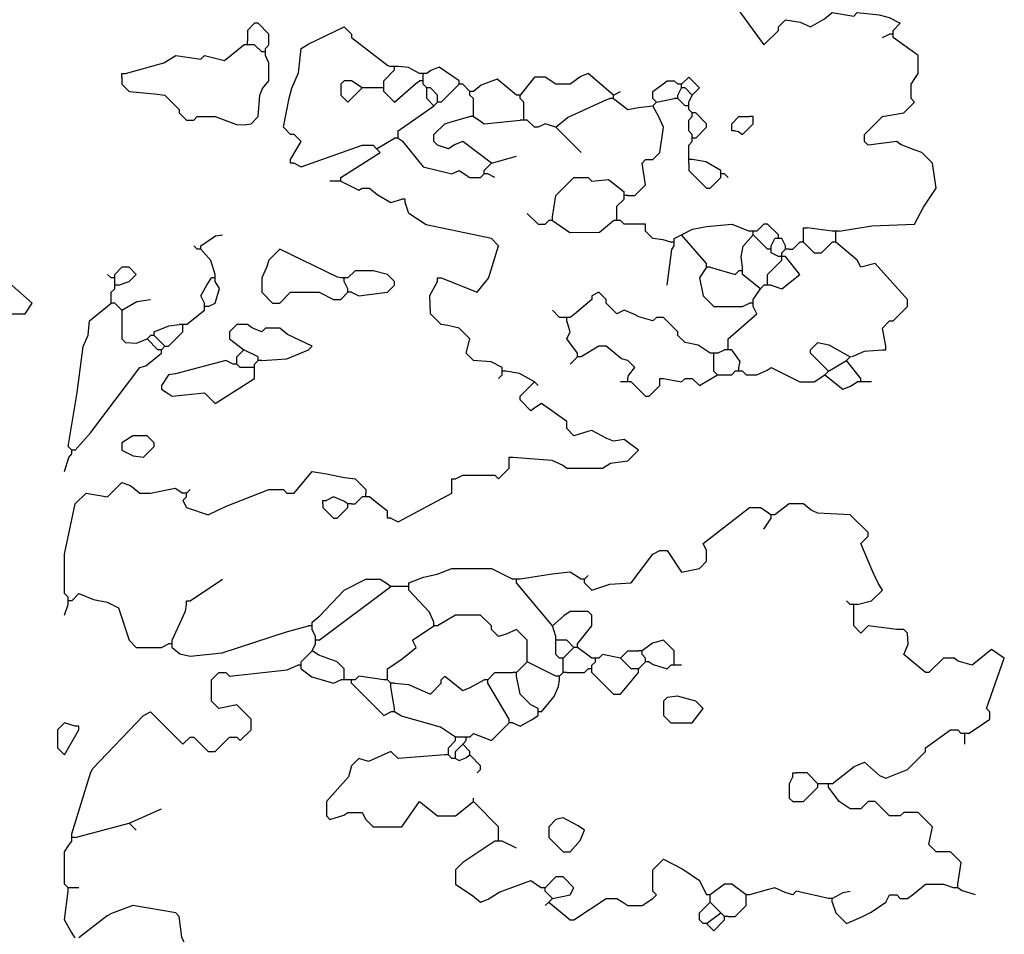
# Model space of a CAD drawing. Header units: metres. Extents: x -375439 to -92892, y 227568 to 490033.
# Tile 14 of 24: x -199633 to -197437, y 238035 to 240075. Entities that reach past the tile are written whole.
import ezdxf

# ---------------------------------------------------------------- set-up
doc = ezdxf.new("R2010")
doc.units = ezdxf.units.M
doc.header["$MEASUREMENT"] = 0

msp = doc.modelspace()

# ---------------------------------------------------------------- linework, layer by layer
at = {"linetype": 'Continuous'}
for points in [[(-198036.5, 240106.5), (-197972.5, 240018.5), (-197940.5, 240050.5), (-197940.5, 240058.5), (-197924.5, 240074.5), (-197891.7, 240068.9), (-197868.5, 240058.5), (-197837.8, 240076.4), (-197820.5, 240090.5), (-197772.5, 240082.5), (-197764.5, 240090.5), (-197715.8, 240085.4), (-197693.2, 240079.7), (-197668.5, 240066.5), (-197684.5, 240050.5)], [(-199084.5, 240010.5), (-199076.5, 240018.5), (-199076.5, 240042.5), (-199100.5, 240066.5), (-199108.5, 240066.5), (-199124.5, 240050.5), (-199124.5, 240026.5)], [(-199028.5, 239762.5), (-199004.5, 239802.5), (-199020.5, 239818.5), (-199028.5, 239818.5), (-199044.5, 239834.5), (-199031.3, 239899.3), (-199025.7, 239921.8), (-199010.5, 239955.9), (-199004.5, 240010.5), (-198989.3, 240020.1), (-198908.5, 240058.5), (-198892.5, 240042.5), (-198892.5, 240034.5), (-198811.1, 239972.5), (-198804.5, 239970.5)], [(-197684.5, 240042.5), (-197684.5, 240050.5)], [(-199124.5, 240018.5), (-199124.5, 240026.5)], [(-197804.5, 239602.5), (-197732.2, 239614.9), (-197636.5, 239618.5), (-197617, 239656.4), (-197588.5, 239698.5), (-197596.5, 239754.5), (-197620.5, 239778.5), (-197637.3, 239784.1), (-197667.7, 239796.1), (-197676.5, 239802.5), (-197740.5, 239794.5), (-197748.5, 239802.5), (-197748.5, 239818.5), (-197708.5, 239858.5), (-197660.5, 239866.5), (-197636.5, 239890.5), (-197644.5, 239898.5), (-197644.5, 239930.5), (-197634.9, 239945.7), (-197628.5, 239954.5), (-197628.5, 239994.5), (-197684.5, 240034.5)], [(-197708.5, 240034.5), (-197692.5, 240042.5)], [(-197684.5, 240042.5), (-197692.5, 240042.5)], [(-197684.5, 240034.5), (-197684.5, 240042.5)], [(-199396.5, 239954.5), (-199310.8, 239978.3), (-199284.5, 239994.5), (-199228.5, 239986.5), (-199220.5, 239994.5), (-199175.6, 239983.2), (-199132.5, 240018.5)], [(-199124.5, 240018.5), (-199132.5, 240018.5)], [(-199116.5, 240018.5), (-199124.5, 240018.5)], [(-199092.5, 240002.5), (-199108.5, 240018.5), (-199116.5, 240018.5)], [(-199084.5, 240002.5), (-199092.5, 240002.5)], [(-199084.5, 240002.5), (-199084.5, 240010.5)], [(-199084.5, 239994.5), (-199084.5, 240002.5)], [(-199404.5, 239946.5), (-199404.5, 239930.5), (-199388.5, 239914.5), (-199331.8, 239909.4), (-199308.5, 239906.5), (-199276.5, 239874.5), (-199276.5, 239866.5), (-199260.5, 239850.5), (-199244.5, 239850.5), (-199236.5, 239858.5), (-199196.5, 239858.5), (-199149.3, 239840.9), (-199131.7, 239840.1), (-199116.5, 239842.5), (-199100.5, 239858.5), (-199097.2, 239906.1), (-199090.7, 239921.3), (-199076.5, 239938.5), (-199076.5, 239978.5), (-199084.5, 239994.5)], [(-198820.5, 239930.5), (-198820.5, 239938.5), (-198796.5, 239962.5)], [(-198796.5, 239970.5), (-198804.5, 239970.5)], [(-198796.5, 239962.5), (-198796.5, 239970.5)], [(-198788.5, 239970.5), (-198796.5, 239970.5)], [(-198740.5, 239954.5), (-198765.2, 239967.7), (-198788.5, 239970.5)], [(-198652.5, 239938.5), (-198696.7, 239968.9), (-198715.7, 239960.9), (-198724.5, 239954.5)], [(-199404.5, 239946.5), (-199404.5, 239954.5), (-199396.5, 239954.5)], [(-198868.5, 239922.5), (-198892.5, 239938.5), (-198908.5, 239938.5), (-198916.5, 239930.5), (-198916.5, 239906.5), (-198900.5, 239890.5), (-198868.5, 239922.5)], [(-198820.5, 239914.5), (-198796.5, 239890.5), (-198749.3, 239932.1), (-198740.5, 239938.5)], [(-198732.5, 239954.5), (-198740.5, 239954.5)], [(-198732.5, 239938.5), (-198740.5, 239938.5)], [(-198732.5, 239946.5), (-198732.5, 239954.5)], [(-198724.5, 239954.5), (-198732.5, 239954.5)], [(-198732.5, 239938.5), (-198732.5, 239946.5)], [(-198732.5, 239930.5), (-198732.5, 239938.5)], [(-198652.5, 239930.5), (-198652.5, 239938.5)], [(-198524.5, 239906.5), (-198567.6, 239941.9), (-198603.3, 239928.7), (-198620.5, 239914.5)], [(-198308.5, 239906.5), (-198364.5, 239954.5), (-198381.3, 239948.1), (-198404.5, 239930.5), (-198436.5, 239930.5), (-198460.5, 239946.5), (-198484.5, 239946.5), (-198516.5, 239906.5)], [(-198212.5, 239890.5), (-198220.5, 239898.5), (-198220.5, 239914.5), (-198188.5, 239938.5), (-198172.5, 239938.5), (-198164.5, 239930.5)], [(-198132.5, 239906.5), (-198116.5, 239922.5), (-198140.5, 239946.5), (-198156.5, 239930.5)], [(-198828.5, 239922.5), (-198868.5, 239922.5)], [(-198820.5, 239922.5), (-198828.5, 239922.5)], [(-198820.5, 239922.5), (-198820.5, 239930.5)], [(-198820.5, 239914.5), (-198820.5, 239922.5)], [(-198724.5, 239922.5), (-198732.5, 239930.5)], [(-198724.5, 239914.5), (-198724.5, 239922.5)], [(-198716.5, 239922.5), (-198724.5, 239922.5)], [(-198708.5, 239882.5), (-198724.5, 239898.5), (-198724.5, 239914.5)], [(-198700.5, 239898.5), (-198700.5, 239906.5), (-198716.5, 239922.5)], [(-198692.5, 239890.5), (-198652.5, 239930.5)], [(-198644.5, 239930.5), (-198652.5, 239930.5)], [(-198628.5, 239914.5), (-198644.5, 239930.5)], [(-198628.5, 239906.5), (-198628.5, 239914.5)], [(-198620.5, 239914.5), (-198628.5, 239914.5)], [(-198308.5, 239906.5), (-198292.5, 239914.5)], [(-198156.5, 239930.5), (-198164.5, 239930.5)], [(-198164.5, 239906.5), (-198156.5, 239922.5)], [(-198156.5, 239922.5), (-198156.5, 239930.5)], [(-198148.5, 239922.5), (-198156.5, 239922.5)], [(-198132.5, 239906.5), (-198148.5, 239922.5)], [(-198700.5, 239890.5), (-198700.5, 239898.5)], [(-198620.5, 239866.5), (-198620.5, 239898.5), (-198628.5, 239906.5)], [(-198516.5, 239906.5), (-198524.5, 239906.5)], [(-198516.5, 239898.5), (-198516.5, 239906.5)], [(-198508.5, 239858.5), (-198508.5, 239890.5), (-198516.5, 239898.5)], [(-198436.5, 239834.5), (-198411.1, 239856.6), (-198323.3, 239896.7), (-198316.5, 239898.5)], [(-198308.5, 239898.5), (-198316.5, 239898.5)], [(-198308.5, 239898.5), (-198308.5, 239906.5)], [(-198308.5, 239898.5), (-198276.5, 239874.5), (-198252.5, 239878.5), (-198220.5, 239882.5)], [(-198212.5, 239890.5), (-198172.5, 239898.5)], [(-198164.5, 239898.5), (-198172.5, 239898.5)], [(-198164.5, 239898.5), (-198164.5, 239906.5)], [(-198148.5, 239882.5), (-198164.5, 239898.5)], [(-198140.5, 239890.5), (-198132.5, 239906.5)], [(-198788.5, 239818.5), (-198788.5, 239826.5), (-198717.3, 239876.1), (-198708.5, 239882.5)], [(-198708.5, 239882.5), (-198700.5, 239890.5)], [(-198692.5, 239890.5), (-198700.5, 239890.5)], [(-198276.5, 239682.5), (-198260.5, 239682.5), (-198236.5, 239706.5), (-198244.5, 239754.5), (-198236.5, 239762.5), (-198220.5, 239762.5), (-198204.5, 239778.5), (-198196.5, 239834.5), (-198206.9, 239857.7), (-198220.5, 239882.5)], [(-198220.5, 239882.5), (-198212.5, 239890.5)], [(-198140.5, 239882.5), (-198148.5, 239882.5)], [(-198140.5, 239882.5), (-198140.5, 239890.5)], [(-198140.5, 239874.5), (-198140.5, 239882.5)], [(-198132.5, 239866.5), (-198140.5, 239874.5)], [(-198580.5, 239754.5), (-198644.5, 239802.5), (-198661.3, 239796.1), (-198676.5, 239786.5), (-198700.5, 239794.5), (-198708.5, 239802.5), (-198708.5, 239818.5), (-198684.5, 239842.5), (-198667.9, 239847.5), (-198628.5, 239858.5)], [(-198620.5, 239858.5), (-198628.5, 239858.5)], [(-198620.5, 239858.5), (-198620.5, 239866.5)], [(-198620.5, 239858.5), (-198605.3, 239848.9), (-198596.5, 239842.5), (-198516.5, 239850.5)], [(-198508.5, 239850.5), (-198516.5, 239850.5)], [(-198508.5, 239850.5), (-198508.5, 239858.5)], [(-198500.5, 239850.5), (-198508.5, 239850.5)], [(-198436.5, 239834.5), (-198460.5, 239842.5), (-198476.5, 239834.5), (-198484.5, 239834.5), (-198500.5, 239850.5)], [(-198132.5, 239818.5), (-198140.5, 239826.5), (-198140.5, 239850.5), (-198132.5, 239858.5)], [(-198132.5, 239858.5), (-198132.5, 239866.5)], [(-198124.5, 239866.5), (-198132.5, 239866.5)], [(-198124.5, 239810.5), (-198100.5, 239834.5), (-198100.5, 239842.5), (-198124.5, 239866.5)], [(-198044.5, 239834.5), (-198044.5, 239842.5), (-198028.5, 239858.5), (-198004.5, 239858.5)], [(-198036.5, 239826.5), (-198029.3, 239824.9), (-198020.5, 239818.5), (-197996.5, 239842.5), (-197996.5, 239850.5)], [(-197996.5, 239850.5), (-197996.5, 239858.5), (-198004.5, 239858.5)], [(-198380.5, 239778.5), (-198436.5, 239834.5)], [(-198036.5, 239826.5), (-198044.5, 239826.5), (-198044.5, 239834.5)], [(-198836.5, 239786.5), (-198796.5, 239810.5)], [(-198788.5, 239810.5), (-198796.5, 239810.5)], [(-198788.5, 239810.5), (-198788.5, 239818.5)], [(-198788.5, 239810.5), (-198779.7, 239804.1), (-198732.5, 239746.5), (-198668.5, 239730.5), (-198652.5, 239738.5), (-198628.5, 239722.5), (-198604.5, 239722.5), (-198596.5, 239730.5)], [(-198132.5, 239810.5), (-198132.5, 239818.5)], [(-198132.5, 239802.5), (-198132.5, 239810.5)], [(-198124.5, 239810.5), (-198132.5, 239810.5)], [(-199020.5, 239754.5), (-199004.5, 239746.5), (-198868.5, 239794.5), (-198844.5, 239794.5), (-198836.5, 239786.5)], [(-198916.5, 239722.5), (-198828.5, 239778.5), (-198836.5, 239786.5)], [(-198140.5, 239770.5), (-198140.5, 239794.5), (-198132.5, 239802.5)], [(-199020.5, 239754.5), (-199028.5, 239754.5), (-199028.5, 239762.5)], [(-198580.5, 239754.5), (-198524.5, 239770.5)], [(-198140.5, 239762.5), (-198140.5, 239770.5)], [(-198140.5, 239754.5), (-198140.5, 239762.5)], [(-198132.5, 239762.5), (-198140.5, 239762.5)], [(-198068.5, 239738.5), (-198102.1, 239757.7), (-198132.5, 239762.5)], [(-198596.5, 239738.5), (-198580.5, 239754.5)], [(-198596.5, 239730.5), (-198596.5, 239738.5)], [(-198140.5, 239754.5), (-198140.5, 239738.5), (-198100.5, 239698.5), (-198092.5, 239698.5), (-198068.5, 239722.5)], [(-198068.5, 239730.5), (-198068.5, 239738.5)], [(-198916.5, 239714.5), (-198916.5, 239722.5)], [(-198588.5, 239730.5), (-198596.5, 239730.5)], [(-198572.5, 239722.5), (-198588.5, 239730.5)], [(-198444.5, 239634.5), (-198436.5, 239682.5), (-198396.5, 239722.5), (-198364.5, 239722.5), (-198356.5, 239714.5), (-198319.3, 239717.8), (-198284.5, 239690.5)], [(-198068.5, 239722.5), (-198068.5, 239730.5)], [(-198060.5, 239730.5), (-198068.5, 239730.5)], [(-198052.5, 239722.5), (-198060.5, 239730.5)], [(-198924.5, 239714.5), (-198940.5, 239714.5)], [(-198916.5, 239714.5), (-198924.5, 239714.5)], [(-198916.5, 239714.5), (-198876.5, 239694.5), (-198868.5, 239698.5), (-198852.5, 239698.5), (-198835.3, 239684.4), (-198804.5, 239666.5), (-198780.5, 239674.5)], [(-198772.5, 239666.5), (-198772.5, 239674.5), (-198780.5, 239674.5)], [(-198300.5, 239634.5), (-198300.5, 239658.5), (-198284.5, 239674.5)], [(-198284.5, 239682.5), (-198284.5, 239690.5)], [(-198284.5, 239674.5), (-198284.5, 239682.5)], [(-198276.5, 239682.5), (-198284.5, 239682.5)], [(-198692.5, 239498.5), (-198612.5, 239466.5), (-198586.9, 239497.7), (-198583.8, 239507.1), (-198564.5, 239570.5), (-198580.5, 239586.5), (-198605.1, 239591.5), (-198725.8, 239616.7), (-198764.5, 239642.5), (-198772.5, 239666.5)], [(-198500.5, 239642.5), (-198476.5, 239618.5), (-198460.5, 239618.5), (-198452.5, 239626.5)], [(-198444.5, 239626.5), (-198444.5, 239634.5)], [(-198300.5, 239626.5), (-198300.5, 239634.5)], [(-198444.5, 239626.5), (-198452.5, 239626.5)], [(-198444.5, 239626.5), (-198405.3, 239600.1), (-198339.7, 239600.9), (-198308.5, 239626.5)], [(-198300.5, 239626.5), (-198308.5, 239626.5)], [(-198292.5, 239626.5), (-198300.5, 239626.5)], [(-198244.5, 239618.5), (-198284.5, 239618.5), (-198292.5, 239626.5)], [(-198236.5, 239610.5), (-198236.5, 239618.5), (-198244.5, 239618.5)], [(-198180.5, 239578.5), (-198197.2, 239583.7), (-198220.5, 239586.5), (-198236.5, 239602.5), (-198236.5, 239610.5)], [(-198156.5, 239594.5), (-198131.9, 239607.5), (-198101.1, 239613.6), (-198044.5, 239618.5), (-198004.5, 239602.5)], [(-197940.5, 239594.5), (-197964.5, 239618.5), (-197972.5, 239618.5), (-197988.5, 239602.5)], [(-197884.5, 239602.5), (-197884.5, 239610.5), (-197876.5, 239610.5)], [(-197820.5, 239602.5), (-197876.5, 239610.5)], [(-199228.5, 239570.5), (-199195.7, 239592.1), (-199180.5, 239594.5)], [(-198172.5, 239586.5), (-198156.5, 239594.5)], [(-198172.5, 239578.5), (-198172.5, 239586.5)], [(-198100.5, 239530.5), (-198156.5, 239594.5)], [(-198020.5, 239522.5), (-198023.3, 239545.8), (-198018.6, 239569.1), (-197996.5, 239594.5)], [(-197996.5, 239602.5), (-198004.5, 239602.5)], [(-197996.5, 239594.5), (-197996.5, 239602.5)], [(-197988.5, 239602.5), (-197996.5, 239602.5)], [(-197964.5, 239562.5), (-197996.5, 239594.5)], [(-197956.5, 239570.5), (-197948.5, 239586.5)], [(-197940.5, 239586.5), (-197948.5, 239586.5)], [(-197940.5, 239586.5), (-197940.5, 239594.5)], [(-197932.5, 239586.5), (-197940.5, 239586.5)], [(-197924.5, 239570.5), (-197932.5, 239586.5)], [(-197884.5, 239586.5), (-197884.5, 239602.5)], [(-197884.5, 239578.5), (-197884.5, 239586.5)], [(-197812.5, 239602.5), (-197820.5, 239602.5)], [(-197812.5, 239594.5), (-197812.5, 239602.5)], [(-197804.5, 239602.5), (-197812.5, 239602.5)], [(-197812.5, 239586.5), (-197812.5, 239594.5)], [(-197812.5, 239578.5), (-197812.5, 239586.5)], [(-199236.5, 239562.5), (-199244.5, 239570.5)], [(-199228.5, 239562.5), (-199236.5, 239562.5)], [(-199228.5, 239562.5), (-199228.5, 239570.5)], [(-199196.5, 239506.5), (-199206.4, 239537.1), (-199228.5, 239562.5)], [(-198916.5, 239498.5), (-198923.7, 239500.1), (-199052.5, 239562.5), (-199076.5, 239538.5), (-199082.1, 239521.7), (-199092.5, 239498.5), (-199092.5, 239466.5), (-199068.5, 239442.5), (-199052.5, 239442.5), (-199028.5, 239466.5), (-198964.5, 239466.5), (-198932.5, 239450.5), (-198916.5, 239450.5), (-198900.5, 239466.5)], [(-198188.5, 239482.5), (-198177.7, 239561.8), (-198172.5, 239570.5)], [(-198172.5, 239578.5), (-198180.5, 239578.5)], [(-198172.5, 239570.5), (-198172.5, 239578.5)], [(-197956.5, 239562.5), (-197964.5, 239562.5)], [(-197956.5, 239562.5), (-197956.5, 239570.5)], [(-197956.5, 239554.5), (-197956.5, 239562.5)], [(-197932.5, 239554.5), (-197924.5, 239562.5)], [(-197924.5, 239562.5), (-197924.5, 239570.5)], [(-197916.5, 239562.5), (-197924.5, 239562.5)], [(-197916.5, 239562.5), (-197908.5, 239562.5), (-197892.5, 239578.5)], [(-197884.5, 239578.5), (-197892.5, 239578.5)], [(-197884.5, 239578.5), (-197860.5, 239554.5), (-197844.5, 239554.5), (-197820.5, 239578.5)], [(-197812.5, 239578.5), (-197820.5, 239578.5)], [(-197700.5, 239346.5), (-197708.5, 239386.5), (-197692.5, 239402.5), (-197684.5, 239402.5), (-197652.5, 239434.5), (-197652.5, 239450.5), (-197724.5, 239530.5), (-197756.5, 239522.5), (-197764.5, 239538.5), (-197812.5, 239578.5)], [(-197940.5, 239546.5), (-197956.5, 239554.5)], [(-197956.5, 239482.5), (-197932.5, 239474.5), (-197892.5, 239506.5), (-197924.5, 239546.5)], [(-197932.5, 239546.5), (-197940.5, 239546.5)], [(-197932.5, 239546.5), (-197932.5, 239554.5)], [(-197932.5, 239538.5), (-197932.5, 239546.5)], [(-197924.5, 239546.5), (-197932.5, 239546.5)], [(-199412.5, 239482.5), (-199388.5, 239490.5), (-199372.5, 239506.5), (-199388.5, 239522.5), (-199404.5, 239522.5), (-199420.5, 239506.5)], [(-198100.5, 239522.5), (-198116.5, 239498.5), (-198108.5, 239458.5), (-198084.5, 239434.5), (-198020.5, 239434.5), (-198004.5, 239442.5)], [(-198100.5, 239522.5), (-198100.5, 239530.5)], [(-198092.5, 239522.5), (-198100.5, 239522.5)], [(-198092.5, 239522.5), (-198036.5, 239506.5), (-198028.5, 239514.5)], [(-198020.5, 239514.5), (-198020.5, 239522.5)], [(-197964.5, 239490.5), (-197964.5, 239506.5), (-197932.5, 239538.5)], [(-199620.5, 239418.5), (-199604.5, 239442.5), (-199668.5, 239498.5), (-199684.5, 239482.5), (-199684.5, 239442.5), (-199660.5, 239418.5), (-199620.5, 239418.5)], [(-199428.5, 239498.5), (-199436.5, 239506.5)], [(-199420.5, 239498.5), (-199428.5, 239498.5)], [(-199420.5, 239498.5), (-199420.5, 239506.5)], [(-199420.5, 239490.5), (-199420.5, 239498.5)], [(-199220.5, 239442.5), (-199228.5, 239458.5), (-199214.4, 239483.8), (-199204.5, 239498.5)], [(-199196.5, 239498.5), (-199204.5, 239498.5)], [(-199196.5, 239498.5), (-199196.5, 239506.5)], [(-199196.5, 239490.5), (-199196.5, 239498.5)], [(-198908.5, 239498.5), (-198916.5, 239498.5)], [(-198908.5, 239490.5), (-198908.5, 239498.5)], [(-198900.5, 239498.5), (-198908.5, 239498.5)], [(-198892.5, 239466.5), (-198876.5, 239458.5), (-198835.8, 239463.7), (-198812.5, 239466.5), (-198796.5, 239482.5), (-198796.5, 239490.5), (-198812.5, 239506.5), (-198844.5, 239514.5), (-198884.5, 239514.5), (-198900.5, 239498.5)], [(-198700.5, 239490.5), (-198700.5, 239498.5), (-198692.5, 239498.5)], [(-198020.5, 239514.5), (-198028.5, 239514.5)], [(-198020.5, 239506.5), (-198020.5, 239514.5)], [(-197980.5, 239474.5), (-198020.5, 239506.5)], [(-199428.5, 239450.5), (-199428.5, 239466.5), (-199420.5, 239474.5)], [(-199420.5, 239482.5), (-199420.5, 239490.5)], [(-199420.5, 239474.5), (-199420.5, 239482.5)], [(-199412.5, 239482.5), (-199420.5, 239482.5)], [(-199212.5, 239434.5), (-199196.5, 239442.5), (-199186.9, 239475.3), (-199196.5, 239490.5)], [(-198900.5, 239474.5), (-198908.5, 239490.5)], [(-198900.5, 239466.5), (-198900.5, 239474.5)], [(-198556.5, 239298.5), (-198581.1, 239311.3), (-198620.5, 239314.5), (-198636.5, 239330.5), (-198628.5, 239362.5), (-198652.5, 239386.5), (-198677.3, 239392.1), (-198692.5, 239394.5), (-198716.5, 239418.5), (-198718.1, 239459.3), (-198700.5, 239490.5)], [(-197996.5, 239450.5), (-197980.5, 239474.5)], [(-197980.5, 239474.5), (-197972.5, 239482.5)], [(-197964.5, 239482.5), (-197972.5, 239482.5)], [(-197964.5, 239482.5), (-197964.5, 239490.5)], [(-197956.5, 239482.5), (-197964.5, 239482.5)], [(-198892.5, 239466.5), (-198900.5, 239466.5)], [(-198092.5, 239330.5), (-198119, 239348.8), (-198148.5, 239354.5), (-198164.5, 239370.5), (-198164.5, 239378.5), (-198196.5, 239410.5), (-198212.5, 239410.5), (-198220.5, 239402.5), (-198251.7, 239412.1), (-198261.3, 239416.9), (-198284.5, 239426.5), (-198300.5, 239418.5), (-198324.5, 239442.5), (-198324.5, 239450.5), (-198340.5, 239466.5), (-198356.5, 239458.5), (-198356.5, 239450.5), (-198395.7, 239416.9), (-198404.5, 239410.5)], [(-199516.5, 239114.5), (-199524.5, 239122.5), (-199504.2, 239242.9), (-199490.9, 239345.7), (-199479.6, 239371.2), (-199476.5, 239402.5), (-199428.5, 239442.5)], [(-199428.5, 239442.5), (-199428.5, 239450.5)], [(-199420.5, 239442.5), (-199428.5, 239442.5)], [(-199404.5, 239426.5), (-199420.5, 239442.5)], [(-199404.5, 239426.5), (-199370.9, 239445.7), (-199340.5, 239450.5)], [(-199220.5, 239434.5), (-199220.5, 239442.5)], [(-199220.5, 239426.5), (-199220.5, 239434.5)], [(-199212.5, 239434.5), (-199220.5, 239434.5)], [(-198052.5, 239346.5), (-198052.5, 239362.5), (-197988.5, 239418.5), (-197996.5, 239434.5)], [(-197996.5, 239442.5), (-198004.5, 239442.5)], [(-197996.5, 239442.5), (-197996.5, 239450.5)], [(-197996.5, 239434.5), (-197996.5, 239442.5)], [(-199404.5, 239426.5), (-199404.5, 239362.5), (-199396.5, 239354.5), (-199371.7, 239352.9), (-199348.5, 239362.5)], [(-199260.5, 239394.5), (-199220.5, 239426.5)], [(-198420.5, 239410.5), (-198428.5, 239410.5), (-198444.5, 239426.5)], [(-198412.5, 239410.5), (-198420.5, 239410.5)], [(-198412.5, 239402.5), (-198412.5, 239410.5)], [(-198404.5, 239410.5), (-198412.5, 239410.5)], [(-199332.5, 239378.5), (-199299.8, 239391.7), (-199276.5, 239394.5)], [(-199308.5, 239346.5), (-199300.5, 239346.5), (-199268.5, 239378.5), (-199268.5, 239386.5)], [(-199268.5, 239394.5), (-199276.5, 239394.5)], [(-199268.5, 239386.5), (-199268.5, 239394.5)], [(-199260.5, 239394.5), (-199268.5, 239394.5)], [(-199092.5, 239314.5), (-199037, 239318), (-198988.5, 239338.5), (-198980.5, 239346.5), (-199035.3, 239372.4), (-199052.5, 239386.5), (-199084.5, 239386.5), (-199092.5, 239378.5), (-199109.3, 239384.9), (-199115.7, 239388.1), (-199124.5, 239394.5), (-199148.5, 239394.5), (-199164.5, 239378.5), (-199164.5, 239362.5), (-199132.5, 239338.5)], [(-198388.5, 239330.5), (-198412.5, 239362.5), (-198404.5, 239378.5), (-198412.5, 239402.5)], [(-199348.5, 239362.5), (-199340.5, 239370.5)], [(-199332.5, 239370.5), (-199340.5, 239370.5)], [(-199332.5, 239370.5), (-199332.5, 239378.5)], [(-199308.5, 239346.5), (-199332.5, 239370.5)], [(-199324.5, 239338.5), (-199348.5, 239362.5)], [(-199316.5, 239338.5), (-199308.5, 239346.5)], [(-198276.5, 239274.5), (-198274.7, 239281.3), (-198260.5, 239298.5), (-198276.5, 239314.5), (-198290.1, 239318.2), (-198324.5, 239346.5), (-198340.5, 239346.5), (-198380.5, 239322.5)], [(-198052.5, 239338.5), (-198052.5, 239346.5)], [(-197828.5, 239290.5), (-197868.5, 239330.5), (-197868.5, 239338.5), (-197852.5, 239354.5), (-197827.8, 239349.4), (-197780.5, 239322.5)], [(-197708.5, 239338.5), (-197700.5, 239338.5), (-197700.5, 239346.5)], [(-199508.5, 239114.5), (-199474.6, 239152.9), (-199364.5, 239298.5), (-199351, 239302.2), (-199316.5, 239330.5)], [(-199316.5, 239338.5), (-199324.5, 239338.5)], [(-199316.5, 239330.5), (-199316.5, 239338.5)], [(-199148.5, 239314.5), (-199148.5, 239322.5), (-199132.5, 239338.5)], [(-199100.5, 239322.5), (-199132.5, 239338.5)], [(-199100.5, 239314.5), (-199100.5, 239322.5)], [(-198404.5, 239306.5), (-198388.5, 239322.5)], [(-198388.5, 239322.5), (-198388.5, 239330.5)], [(-198380.5, 239322.5), (-198388.5, 239322.5)], [(-198084.5, 239330.5), (-198092.5, 239330.5)], [(-198084.5, 239322.5), (-198084.5, 239330.5)], [(-198076.5, 239330.5), (-198084.5, 239330.5)], [(-198076.5, 239282.5), (-198084.5, 239290.5), (-198084.5, 239322.5)], [(-198076.5, 239330.5), (-198060.5, 239338.5)], [(-198052.5, 239338.5), (-198060.5, 239338.5)], [(-198044.5, 239338.5), (-198052.5, 239338.5)], [(-198028.5, 239298.5), (-198026.9, 239305.7), (-198025.3, 239312.1), (-198044.5, 239338.5)], [(-197788.5, 239314.5), (-197780.5, 239322.5)], [(-197780.5, 239322.5), (-197773.3, 239324.1), (-197748, 239335.3), (-197708.5, 239338.5)], [(-199156.5, 239306.5), (-199172.5, 239314.5), (-199285.3, 239284.9), (-199300.5, 239282.5), (-199316.5, 239258.5), (-199316.5, 239250.5), (-199301.3, 239240.9), (-199292.5, 239234.5), (-199220.5, 239242.5), (-199196.5, 239218.5), (-199108.5, 239274.5), (-199108.5, 239290.5)], [(-199148.5, 239306.5), (-199156.5, 239306.5)], [(-199148.5, 239306.5), (-199148.5, 239314.5)], [(-199116.5, 239298.5), (-199140.5, 239298.5), (-199148.5, 239306.5)], [(-199108.5, 239298.5), (-199116.5, 239298.5)], [(-199108.5, 239306.5), (-199100.5, 239314.5)], [(-199108.5, 239298.5), (-199108.5, 239306.5)], [(-199108.5, 239290.5), (-199108.5, 239298.5)], [(-199092.5, 239314.5), (-199100.5, 239314.5)], [(-198556.5, 239290.5), (-198556.5, 239298.5)], [(-198028.5, 239290.5), (-198028.5, 239298.5)], [(-198020.5, 239290.5), (-198012.5, 239282.5), (-197988.5, 239282.5), (-197965.3, 239292.9), (-197956.5, 239298.5), (-197914.9, 239277.7), (-197892.5, 239266.5), (-197860.5, 239266.5), (-197836.5, 239282.5)], [(-197828.5, 239290.5), (-197788.5, 239314.5)], [(-197756.5, 239274.5), (-197788.5, 239314.5)], [(-198564.5, 239274.5), (-198556.5, 239282.5)], [(-198556.5, 239282.5), (-198556.5, 239290.5)], [(-198548.5, 239290.5), (-198556.5, 239290.5)], [(-198484.5, 239266.5), (-198518.1, 239285.7), (-198548.5, 239290.5)], [(-198196.5, 239274.5), (-198156.5, 239266.5), (-198148.5, 239274.5), (-198132.5, 239274.5), (-198116.5, 239258.5), (-198076.5, 239282.5)], [(-198076.5, 239282.5), (-198044.5, 239282.5), (-198036.5, 239290.5)], [(-198028.5, 239290.5), (-198036.5, 239290.5)], [(-198020.5, 239290.5), (-198028.5, 239290.5)], [(-197836.5, 239282.5), (-197828.5, 239290.5)], [(-197836.5, 239282.5), (-197796.5, 239250.5), (-197779.7, 239256.9), (-197764.5, 239266.5)], [(-198532.5, 239098.5), (-198445.5, 239091.9), (-198421.3, 239080.9), (-198412.5, 239074.5), (-198332.5, 239074.5), (-198315, 239085.3), (-198276.5, 239090.5), (-198252.5, 239114.5), (-198284.5, 239138.5), (-198308.5, 239134.5), (-198323.3, 239140.4), (-198356.5, 239158.5), (-198365.3, 239156.1), (-198396.5, 239146.5), (-198412.5, 239162.5), (-198412.5, 239178.5), (-198468.5, 239218.5), (-198483.7, 239208.9), (-198492.5, 239202.5), (-198516.5, 239226.5), (-198516.5, 239234.5), (-198484.5, 239266.5)], [(-198476.5, 239258.5), (-198484.5, 239266.5)], [(-198284.5, 239266.5), (-198292.5, 239266.5)], [(-198276.5, 239266.5), (-198284.5, 239266.5)], [(-198276.5, 239266.5), (-198276.5, 239274.5)], [(-198268.5, 239266.5), (-198276.5, 239266.5)], [(-198268.5, 239266.5), (-198236.5, 239234.5), (-198228.5, 239234.5), (-198204.5, 239258.5), (-198204.5, 239266.5)], [(-198204.5, 239266.5), (-198204.5, 239274.5), (-198196.5, 239274.5)], [(-197756.5, 239266.5), (-197764.5, 239266.5)], [(-197756.5, 239266.5), (-197756.5, 239274.5)], [(-197748.5, 239266.5), (-197756.5, 239266.5)], [(-197732.5, 239266.5), (-197748.5, 239266.5)], [(-199356.5, 239098.5), (-199332.5, 239122.5), (-199332.5, 239130.5), (-199348.5, 239146.5), (-199380.5, 239146.5), (-199404.5, 239130.5), (-199404.5, 239114.5), (-199379.8, 239101.4), (-199356.5, 239098.5)], [(-199532.5, 239066.5), (-199522.9, 239097.7), (-199516.5, 239106.5)], [(-199516.5, 239106.5), (-199516.5, 239114.5)], [(-199508.5, 239114.5), (-199516.5, 239114.5)], [(-198660.5, 239050.5), (-198644.5, 239058.5), (-198572.5, 239058.5), (-198564.5, 239050.5), (-198540.5, 239074.5), (-198540.5, 239090.5)], [(-198540.5, 239090.5), (-198540.5, 239098.5), (-198532.5, 239098.5)], [(-199260.5, 239010.5), (-199268.5, 239002.5), (-199260.5, 238986.5), (-199212.5, 238970.5), (-199173.3, 238988.9), (-199076.5, 239026.5), (-199044.5, 239026.5), (-199036.5, 239018.5), (-199020.5, 239018.5), (-198980.5, 239066.5), (-198947.9, 239061.6), (-198907.8, 239053.4), (-198884.5, 239050.5), (-198860.5, 239026.5), (-198860.5, 239018.5)], [(-199524.5, 238786.5), (-199532.5, 238794.5), (-199532.5, 238882.5), (-199508.5, 238994.5), (-199484.5, 239018.5), (-199436.5, 239010.5), (-199404.5, 239042.5), (-199387.7, 239036.1), (-199381.8, 239032.7), (-199364.5, 239018.5), (-199340.5, 239018.5), (-199286.1, 239029.7), (-199268.5, 239018.5)], [(-198804.5, 238962.5), (-198788.5, 238954.5), (-198668.5, 239018.5), (-198668.5, 239042.5)], [(-198668.5, 239042.5), (-198668.5, 239050.5), (-198660.5, 239050.5)], [(-199260.5, 239018.5), (-199268.5, 239018.5)], [(-199260.5, 239018.5), (-199252.5, 239026.5)], [(-199260.5, 239010.5), (-199260.5, 239018.5)], [(-198860.5, 239010.5), (-198860.5, 239018.5)], [(-198956.5, 238994.5), (-198956.5, 239002.5), (-198948.5, 239002.5)], [(-198956.5, 238994.5), (-198956.5, 238986.5), (-198932.5, 238962.5), (-198924.5, 238962.5), (-198900.5, 238986.5)], [(-198900.5, 238994.5), (-198909.3, 239000.9), (-198932.5, 239010.5), (-198948.5, 239002.5)], [(-198900.5, 238986.5), (-198900.5, 238994.5)], [(-198892.5, 238994.5), (-198900.5, 238994.5)], [(-198892.5, 238994.5), (-198884.5, 238994.5), (-198868.5, 239010.5)], [(-198860.5, 239010.5), (-198868.5, 239010.5)], [(-198852.5, 239010.5), (-198860.5, 239010.5)], [(-198812.5, 238970.5), (-198812.5, 238978.5), (-198835.3, 238996.4), (-198852.5, 239010.5)], [(-197764.5, 238770.5), (-197732.5, 238778.5), (-197708.5, 238802.5), (-197718.1, 238817.7), (-197729.7, 238843.3), (-197756.5, 238906.5), (-197740.5, 238922.5), (-197740.5, 238930.5), (-197780.5, 238970.5), (-197852.2, 238974.1), (-197867.3, 238980.4), (-197884.5, 238994.5), (-197916.5, 238994.5), (-197948.5, 238970.5)], [(-198804.5, 238962.5), (-198812.5, 238962.5), (-198812.5, 238970.5)], [(-198372.5, 238818.5), (-198356.5, 238802.5), (-198316, 238815.2), (-198268.5, 238818.5), (-198220.5, 238882.5), (-198204.5, 238890.5), (-198188.5, 238890.5), (-198156.5, 238842.5), (-198116.5, 238850.5), (-198100.5, 238866.5), (-198100.5, 238890.5), (-198108.5, 238906.5), (-198004.5, 238986.5), (-197980.5, 238986.5), (-197965.3, 238976.9), (-197956.5, 238970.5)], [(-197956.5, 238962.5), (-197956.5, 238970.5)], [(-197948.5, 238970.5), (-197956.5, 238970.5)], [(-197972.5, 238938.5), (-197956.5, 238962.5)], [(-198764.5, 238818.5), (-198731.9, 238831.5), (-198701.1, 238837.6), (-198668.5, 238850.5), (-198580.5, 238850.5), (-198532.5, 238826.5)], [(-198380.5, 238826.5), (-198404.5, 238842.5), (-198444.9, 238838.1), (-198516.5, 238826.5)], [(-199252.5, 238778.5), (-199180.5, 238826.5)], [(-198980.5, 238730.5), (-198963.3, 238744.7), (-198908.5, 238802.5), (-198860.5, 238826.5), (-198828.5, 238826.5), (-198813.3, 238816.9), (-198804.5, 238810.5)], [(-198764.5, 238810.5), (-198764.5, 238818.5)], [(-198524.5, 238826.5), (-198532.5, 238826.5)], [(-198524.5, 238818.5), (-198524.5, 238826.5)], [(-198516.5, 238826.5), (-198524.5, 238826.5)], [(-198444.5, 238722.5), (-198524.5, 238818.5)], [(-198372.5, 238826.5), (-198380.5, 238826.5)], [(-198372.5, 238826.5), (-198364.5, 238834.5)], [(-198372.5, 238818.5), (-198372.5, 238826.5)], [(-199516.5, 238778.5), (-199500.5, 238794.5), (-199467.9, 238781.6), (-199437.1, 238775.5), (-199412.5, 238762.5), (-199388.5, 238690.5), (-199372.5, 238674.5), (-199316.5, 238674.5), (-199300.5, 238682.5)], [(-198964.5, 238690.5), (-198804.5, 238810.5)], [(-198772.5, 238810.5), (-198804.5, 238810.5)], [(-198764.5, 238810.5), (-198772.5, 238810.5)], [(-198764.5, 238802.5), (-198764.5, 238810.5)], [(-198708.5, 238730.5), (-198718.5, 238752.9), (-198764.5, 238802.5)], [(-199524.5, 238778.5), (-199524.5, 238786.5)], [(-199524.5, 238770.5), (-199524.5, 238778.5)], [(-199516.5, 238778.5), (-199524.5, 238778.5)], [(-199260.5, 238770.5), (-199260.5, 238778.5), (-199252.5, 238778.5)], [(-197780.5, 238770.5), (-197788.5, 238778.5)], [(-199532.5, 238746.5), (-199524.5, 238770.5)], [(-199292.5, 238690.5), (-199262.9, 238755.3), (-199260.5, 238770.5)], [(-198388.5, 238682.5), (-198356.5, 238722.5), (-198356.5, 238746.5), (-198364.5, 238754.5), (-198404.5, 238754.5), (-198419.1, 238744.6), (-198444.5, 238722.5)], [(-197772.5, 238770.5), (-197780.5, 238770.5)], [(-197772.5, 238762.5), (-197772.5, 238770.5)], [(-197764.5, 238770.5), (-197772.5, 238770.5)], [(-197516.5, 238482.5), (-197501.8, 238492.4), (-197468.5, 238514.5), (-197468.5, 238530.5), (-197476.5, 238538.5), (-197436.5, 238650.5), (-197465.4, 238669.9), (-197508.5, 238634.5), (-197539.7, 238644.1), (-197548.5, 238650.5), (-197572.5, 238650.5), (-197604.5, 238618.5), (-197612.5, 238618.5), (-197660.5, 238658.5), (-197650.9, 238681.7), (-197652.5, 238706.5), (-197660.5, 238714.5), (-197676.5, 238714.5), (-197740.5, 238722.5), (-197756.5, 238706.5), (-197772.5, 238722.5), (-197772.5, 238762.5)], [(-198980.5, 238722.5), (-198980.5, 238730.5)], [(-198708.5, 238722.5), (-198708.5, 238730.5)], [(-198500.5, 238642.5), (-198500.5, 238690.5), (-198524.5, 238714.5), (-198547.7, 238704.1), (-198564.5, 238698.5), (-198580.5, 238714.5), (-198580.5, 238722.5), (-198604.5, 238746.5), (-198660.5, 238746.5), (-198700.5, 238722.5)], [(-199292.5, 238674.5), (-199275.3, 238660.4), (-199252.2, 238655), (-199180.9, 238662.1), (-199037.2, 238709.4), (-198988.5, 238722.5)], [(-198980.5, 238722.5), (-198988.5, 238722.5)], [(-198980.5, 238714.5), (-198980.5, 238722.5)], [(-198972.5, 238698.5), (-198980.5, 238714.5)], [(-198812.5, 238610.5), (-198812.5, 238626.5), (-198779.7, 238648.9), (-198748.5, 238674.5), (-198756.5, 238690.5), (-198708.5, 238722.5)], [(-198700.5, 238722.5), (-198708.5, 238722.5)], [(-198436.5, 238698.5), (-198444.5, 238722.5)], [(-199292.5, 238682.5), (-199292.5, 238690.5)], [(-198972.5, 238690.5), (-198972.5, 238698.5)], [(-198972.5, 238682.5), (-198972.5, 238690.5)], [(-198964.5, 238690.5), (-198972.5, 238690.5)], [(-198436.5, 238690.5), (-198436.5, 238698.5)], [(-198436.5, 238682.5), (-198436.5, 238690.5)], [(-198428.5, 238690.5), (-198436.5, 238690.5)], [(-198396.5, 238674.5), (-198412.5, 238690.5), (-198428.5, 238690.5)], [(-198172.5, 238642.5), (-198172.5, 238666.5), (-198196.5, 238690.5), (-198221.3, 238684.1), (-198244.5, 238666.5)], [(-199292.5, 238682.5), (-199300.5, 238682.5)], [(-199292.5, 238674.5), (-199292.5, 238682.5)], [(-199004.5, 238642.5), (-198980.5, 238666.5)], [(-198980.5, 238666.5), (-198972.5, 238682.5)], [(-198908.5, 238610.5), (-198908.5, 238626.5), (-198924.5, 238642.5), (-198965.3, 238656.9), (-198980.5, 238666.5)], [(-198428.5, 238650.5), (-198436.5, 238658.5), (-198436.5, 238682.5)], [(-198420.5, 238650.5), (-198396.5, 238674.5)], [(-198388.5, 238674.5), (-198396.5, 238674.5)], [(-198388.5, 238674.5), (-198388.5, 238682.5)], [(-198356.5, 238650.5), (-198388.5, 238674.5)], [(-198292.5, 238650.5), (-198276.5, 238666.5), (-198252.5, 238666.5)], [(-198244.5, 238666.5), (-198252.5, 238666.5)], [(-198244.5, 238658.5), (-198244.5, 238666.5)], [(-199004.5, 238634.5), (-199004.5, 238642.5)], [(-198524.5, 238618.5), (-198500.5, 238642.5)], [(-198436.5, 238610.5), (-198500.5, 238642.5)], [(-198420.5, 238650.5), (-198428.5, 238650.5)], [(-198420.5, 238642.5), (-198420.5, 238650.5)], [(-198420.5, 238626.5), (-198420.5, 238642.5)], [(-198348.5, 238650.5), (-198356.5, 238650.5)], [(-198356.5, 238634.5), (-198348.5, 238642.5)], [(-198348.5, 238642.5), (-198348.5, 238650.5)], [(-198340.5, 238650.5), (-198348.5, 238650.5)], [(-198292.5, 238650.5), (-198332.5, 238658.5), (-198340.5, 238650.5)], [(-198260.5, 238626.5), (-198268.5, 238626.5), (-198292.5, 238650.5)], [(-198252.5, 238626.5), (-198236.5, 238642.5)], [(-198236.5, 238650.5), (-198244.5, 238658.5)], [(-198236.5, 238642.5), (-198236.5, 238650.5)], [(-198228.5, 238642.5), (-198236.5, 238642.5)], [(-198228.5, 238642.5), (-198219.7, 238636.1), (-198188.5, 238626.5), (-198180.5, 238634.5)], [(-198172.5, 238634.5), (-198172.5, 238642.5)], [(-199516.5, 238258.5), (-199474.9, 238393.7), (-199470.1, 238403.3), (-199356.5, 238522.5), (-199340.5, 238530.5), (-199268.5, 238458.5), (-199252.5, 238474.5), (-199244.5, 238474.5), (-199212.5, 238442.5), (-199196.5, 238442.5), (-199164.5, 238474.5), (-199148.5, 238474.5), (-199140.5, 238466.5), (-199116.5, 238490.5), (-199116.5, 238514.5), (-199148.5, 238546.5), (-199188.5, 238538.5), (-199204.5, 238554.5), (-199204.5, 238602.5), (-199188.5, 238618.5), (-199172.5, 238618.5), (-199164.5, 238610.5), (-199035.7, 238624.1), (-199012.5, 238634.5)], [(-199004.5, 238634.5), (-199012.5, 238634.5)], [(-199004.5, 238626.5), (-199004.5, 238634.5)], [(-199004.5, 238626.5), (-198981.3, 238608.9), (-198932.5, 238594.5), (-198916.5, 238602.5)], [(-198588.5, 238602.5), (-198572.5, 238618.5), (-198532.5, 238618.5)], [(-198524.5, 238618.5), (-198532.5, 238618.5)], [(-198524.5, 238610.5), (-198524.5, 238618.5)], [(-198428.5, 238610.5), (-198420.5, 238618.5)], [(-198420.5, 238618.5), (-198420.5, 238626.5)], [(-198412.5, 238618.5), (-198420.5, 238618.5)], [(-198412.5, 238618.5), (-198372.5, 238618.5), (-198364.5, 238626.5)], [(-198356.5, 238626.5), (-198364.5, 238626.5)], [(-198356.5, 238626.5), (-198356.5, 238634.5)], [(-198356.5, 238618.5), (-198356.5, 238626.5)], [(-198356.5, 238618.5), (-198308.5, 238570.5), (-198292.5, 238570.5), (-198266.7, 238601.3), (-198252.5, 238618.5)], [(-198252.5, 238626.5), (-198260.5, 238626.5)], [(-198252.5, 238618.5), (-198252.5, 238626.5)], [(-198172.5, 238634.5), (-198180.5, 238634.5)], [(-198164.5, 238634.5), (-198172.5, 238634.5)], [(-198156.5, 238634.5), (-198164.5, 238634.5)], [(-198908.5, 238602.5), (-198916.5, 238602.5)], [(-198908.5, 238602.5), (-198908.5, 238610.5)], [(-198900.5, 238602.5), (-198908.5, 238602.5)], [(-198892.5, 238602.5), (-198900.5, 238602.5)], [(-198892.5, 238594.5), (-198892.5, 238602.5)], [(-198884.5, 238602.5), (-198892.5, 238602.5)], [(-198820.5, 238602.5), (-198876.5, 238610.5), (-198884.5, 238602.5)], [(-198812.5, 238602.5), (-198820.5, 238602.5)], [(-198812.5, 238602.5), (-198812.5, 238610.5)], [(-198804.5, 238594.5), (-198812.5, 238602.5)], [(-198796.5, 238594.5), (-198765.1, 238591.5), (-198716.5, 238570.5), (-198692.5, 238594.5), (-198692.5, 238602.5), (-198684.5, 238610.5), (-198644.5, 238578.5), (-198627.7, 238584.9), (-198596.5, 238602.5)], [(-198588.5, 238602.5), (-198596.5, 238602.5)], [(-198588.5, 238594.5), (-198588.5, 238602.5)], [(-198476.5, 238538.5), (-198492.5, 238546.5), (-198516.5, 238570.5), (-198524.5, 238610.5)], [(-198468.5, 238530.5), (-198440.2, 238565), (-198430.9, 238587.3), (-198428.5, 238602.5)], [(-198428.5, 238610.5), (-198436.5, 238610.5)], [(-198428.5, 238602.5), (-198428.5, 238610.5)], [(-198892.5, 238594.5), (-198820.5, 238522.5), (-198804.5, 238530.5)], [(-198804.5, 238586.5), (-198804.5, 238594.5)], [(-198796.5, 238594.5), (-198804.5, 238594.5)], [(-198796.5, 238538.5), (-198804.5, 238586.5)], [(-198540.5, 238514.5), (-198588.5, 238594.5)], [(-198132.5, 238506.5), (-198108.5, 238538.5), (-198124.5, 238554.5), (-198165.2, 238565.4), (-198188.5, 238562.5), (-198196.5, 238554.5), (-198196.5, 238522.5), (-198180.5, 238506.5), (-198132.5, 238506.5)], [(-198796.5, 238530.5), (-198804.5, 238530.5)], [(-198796.5, 238530.5), (-198796.5, 238538.5)], [(-198660.5, 238474.5), (-198693.8, 238496.7), (-198781.3, 238520.9), (-198796.5, 238530.5)], [(-198476.5, 238530.5), (-198476.5, 238538.5)], [(-198476.5, 238522.5), (-198476.5, 238530.5)], [(-198468.5, 238530.5), (-198476.5, 238530.5)], [(-198540.5, 238506.5), (-198540.5, 238514.5)], [(-198532.5, 238506.5), (-198516.5, 238498.5), (-198491.3, 238512.7), (-198476.5, 238522.5)], [(-199508.5, 238498.5), (-199532.5, 238506.5), (-199548.5, 238490.5), (-199548.5, 238450.5), (-199532.5, 238434.5), (-199500.5, 238490.5)], [(-199500.5, 238490.5), (-199500.5, 238498.5), (-199508.5, 238498.5)], [(-198628.5, 238474.5), (-198620.5, 238482.5), (-198580.5, 238466.5), (-198540.5, 238506.5)], [(-198532.5, 238506.5), (-198540.5, 238506.5)], [(-197820.5, 238370.5), (-197771.7, 238408.9), (-197748.5, 238418.5), (-197715, 238388.5), (-197700.5, 238382.5), (-197652.5, 238402.5), (-197612.5, 238442.5), (-197612.5, 238450.5), (-197556.5, 238490.5), (-197540.5, 238490.5), (-197532.5, 238482.5)], [(-198676.5, 238442.5), (-198676.5, 238450.5), (-198660.5, 238466.5)], [(-198660.5, 238466.5), (-198660.5, 238474.5)], [(-198652.5, 238474.5), (-198660.5, 238474.5)], [(-198644.5, 238474.5), (-198652.5, 238474.5)], [(-198636.5, 238474.5), (-198644.5, 238474.5)], [(-198644.5, 238458.5), (-198636.5, 238466.5)], [(-198636.5, 238466.5), (-198636.5, 238474.5)], [(-198628.5, 238474.5), (-198636.5, 238474.5)], [(-197524.5, 238482.5), (-197532.5, 238482.5)], [(-197524.5, 238474.5), (-197524.5, 238482.5)], [(-197516.5, 238482.5), (-197524.5, 238482.5)], [(-197524.5, 238458.5), (-197524.5, 238474.5)], [(-198684.5, 238434.5), (-198788.5, 238426.5), (-198804.5, 238442.5), (-198854.4, 238419.8), (-198876.5, 238426.5), (-198892.5, 238410.5), (-198898.9, 238385.7), (-198948.5, 238330.5), (-198948.5, 238298.5), (-198940.5, 238290.5), (-198909.3, 238300.1), (-198900.5, 238306.5), (-198868.5, 238306.5), (-198860.5, 238290.5), (-198844.5, 238274.5), (-198780.5, 238274.5), (-198740.5, 238330.5), (-198700.5, 238298.5), (-198660.5, 238298.5), (-198620.5, 238330.5)], [(-198676.5, 238434.5), (-198676.5, 238442.5)], [(-198660.5, 238434.5), (-198660.5, 238442.5), (-198644.5, 238458.5)], [(-198628.5, 238434.5), (-198628.5, 238442.5), (-198644.5, 238458.5)], [(-198676.5, 238434.5), (-198684.5, 238434.5)], [(-198668.5, 238426.5), (-198676.5, 238434.5)], [(-198660.5, 238426.5), (-198668.5, 238426.5)], [(-198660.5, 238426.5), (-198652.5, 238422.5), (-198637.3, 238428.1), (-198628.5, 238434.5)], [(-198660.5, 238426.5), (-198660.5, 238434.5)], [(-198612.5, 238394.5), (-198604.5, 238402.5), (-198604.5, 238410.5), (-198628.5, 238434.5)], [(-197908.5, 238386.5), (-197916.5, 238370.5), (-197916.5, 238338.5), (-197908.5, 238330.5), (-197884.5, 238330.5), (-197852.5, 238362.5)], [(-197908.5, 238386.5), (-197908.5, 238394.5), (-197900.5, 238394.5)], [(-197852.5, 238370.5), (-197876.5, 238394.5), (-197900.5, 238394.5)], [(-197852.5, 238362.5), (-197852.5, 238370.5)], [(-197844.5, 238370.5), (-197852.5, 238370.5)], [(-197836.5, 238370.5), (-197844.5, 238370.5)], [(-197828.5, 238370.5), (-197836.5, 238370.5)], [(-197828.5, 238362.5), (-197828.5, 238370.5)], [(-197820.5, 238370.5), (-197828.5, 238370.5)], [(-197540.5, 238146.5), (-197532.5, 238194.5), (-197556.5, 238218.5), (-197588.5, 238218.5), (-197604.5, 238234.5), (-197596.5, 238274.5), (-197628.5, 238306.5), (-197660.5, 238306.5), (-197668.5, 238298.5), (-197692.5, 238298.5), (-197724.5, 238330.5), (-197740.5, 238330.5), (-197756.5, 238314.5), (-197780.5, 238314.5), (-197804.5, 238330.5), (-197822.1, 238353.7), (-197828.5, 238362.5)], [(-198620.5, 238330.5), (-198620.5, 238338.5)], [(-199388.5, 238282.5), (-199316.5, 238314.5)], [(-198564.5, 238250.5), (-198564.5, 238274.5), (-198620.5, 238330.5)], [(-198404.5, 238218.5), (-198382.4, 238244), (-198372.5, 238266.5), (-198387.3, 238276.4), (-198420.5, 238294.5), (-198436.5, 238290.5), (-198452.5, 238274.5), (-198452.5, 238250.5), (-198420.5, 238218.5), (-198404.5, 238218.5)], [(-199508.5, 238250.5), (-199388.5, 238282.5)], [(-199372.5, 238266.5), (-199388.5, 238282.5)], [(-199516.5, 238250.5), (-199516.5, 238258.5)], [(-199516.5, 238242.5), (-199516.5, 238250.5)], [(-199508.5, 238250.5), (-199516.5, 238250.5)], [(-198564.5, 238242.5), (-198564.5, 238250.5)], [(-199524.5, 238138.5), (-199532.5, 238146.5), (-199532.5, 238218.5), (-199522.9, 238233.7), (-199516.5, 238242.5)], [(-198572.5, 238242.5), (-198644.5, 238194.5), (-198660.5, 238178.5), (-198660.5, 238146.5), (-198621.8, 238120.7), (-198604.5, 238106.5), (-198587.7, 238112.9), (-198563.3, 238128.7), (-198492.5, 238154.5), (-198468.5, 238138.5)], [(-198564.5, 238242.5), (-198572.5, 238242.5)], [(-198556.5, 238242.5), (-198564.5, 238242.5)], [(-198524.5, 238226.5), (-198556.5, 238242.5)], [(-198452.5, 238106.5), (-198404.5, 238066.5), (-198396.5, 238066.5), (-198324.5, 238114.5), (-198300.5, 238114.5), (-198285.3, 238104.9), (-198276.5, 238098.5), (-198244.5, 238098.5), (-198220.5, 238114.5), (-198212.5, 238122.5), (-198220.5, 238130.5), (-198220.5, 238178.5), (-198196.5, 238202.5), (-198155.3, 238180.4), (-198149.3, 238176.9), (-198116.5, 238154.5), (-198100.5, 238122.5)], [(-198444.5, 238114.5), (-198404.5, 238122.5), (-198396.5, 238138.5), (-198420.5, 238162.5), (-198436.5, 238162.5), (-198460.5, 238138.5)], [(-199524.5, 238130.5), (-199524.5, 238138.5)], [(-199516.5, 238138.5), (-199524.5, 238138.5)], [(-199500.5, 238138.5), (-199516.5, 238138.5)], [(-198460.5, 238138.5), (-198468.5, 238138.5)], [(-198460.5, 238130.5), (-198460.5, 238138.5)], [(-198012.5, 238122.5), (-198044.5, 238146.5), (-198060.5, 238146.5), (-198092.5, 238122.5)], [(-197828.5, 238114.5), (-197900.5, 238130.5), (-197908.5, 238122.5), (-197925.3, 238128.1), (-197948.5, 238138.5), (-197965.1, 238133.6), (-198004.5, 238122.5)], [(-197820.5, 238106.5), (-197812.5, 238082.5), (-197788.5, 238058.5), (-197755.7, 238072.9), (-197733.3, 238084.1), (-197700.5, 238106.5), (-197692.5, 238122.5), (-197676.5, 238122.5), (-197668.5, 238114.5), (-197652.5, 238114.5), (-197638, 238124.5), (-197612.5, 238146.5), (-197572.5, 238146.5), (-197548.5, 238138.5)], [(-197540.5, 238138.5), (-197548.5, 238138.5)], [(-197540.5, 238138.5), (-197540.5, 238146.5)], [(-197500.5, 238122.5), (-197531.7, 238132.1), (-197540.5, 238138.5)], [(-199508.5, 238026.5), (-199518.1, 238041.7), (-199532.5, 238066.5), (-199524.5, 238130.5)], [(-198444.5, 238114.5), (-198460.5, 238130.5)], [(-198452.5, 238106.5), (-198444.5, 238114.5)], [(-198092.5, 238122.5), (-198100.5, 238122.5)], [(-198092.5, 238114.5), (-198092.5, 238122.5)], [(-198092.5, 238106.5), (-198092.5, 238114.5)], [(-198052.5, 238074.5), (-198036.5, 238074.5), (-198012.5, 238098.5), (-198012.5, 238114.5)], [(-198012.5, 238114.5), (-198012.5, 238122.5)], [(-198004.5, 238122.5), (-198012.5, 238122.5)], [(-197820.5, 238114.5), (-197828.5, 238114.5)], [(-197820.5, 238114.5), (-197795.7, 238128.1), (-197780.5, 238130.5)], [(-197820.5, 238106.5), (-197820.5, 238114.5)], [(-199172.5, 237866.5), (-199194.6, 237892), (-199262.4, 238009.3), (-199270.9, 238028), (-199276.5, 238074.5), (-199284.5, 238082.5), (-199380.5, 238098.5), (-199427.7, 238080.9), (-199437.3, 238076.1), (-199500.5, 238026.5)], [(-198460.5, 238098.5), (-198452.5, 238106.5)], [(-198100.5, 238058.5), (-198108.5, 238058.5), (-198116.5, 238066.5), (-198116.5, 238082.5), (-198092.5, 238106.5)], [(-198068.5, 238082.5), (-198092.5, 238106.5)], [(-198100.5, 238058.5), (-198068.5, 238082.5)], [(-198060.5, 238074.5), (-198068.5, 238082.5)], [(-198060.5, 238066.5), (-198060.5, 238074.5)], [(-198052.5, 238074.5), (-198060.5, 238074.5)], [(-198100.5, 238058.5), (-198084.5, 238042.5), (-198060.5, 238066.5)]]:
    msp.add_lwpolyline(points, dxfattribs=at)

doc.saveas('drawing.dxf')
